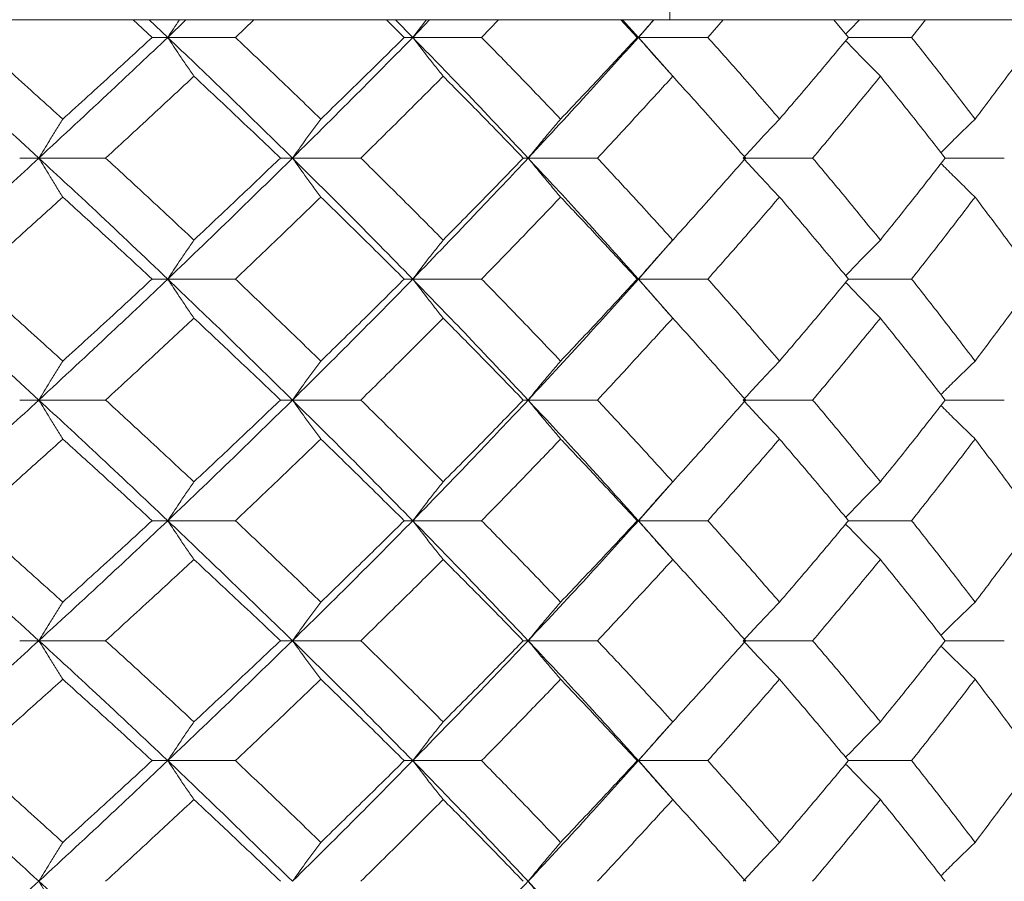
# Model space of a CAD drawing. Header units: inches. Extents: x -3.7 to 22.7, y -9.6 to 17.3.
# Tile 100 of 130: x 13.435 to 13.932, y -0.118 to 0.317. Entities that reach past the tile are written whole.
import ezdxf

# ---------------------------------------------------------------- set-up
doc = ezdxf.new("R2010")
doc.units = ezdxf.units.IN
doc.header["$MEASUREMENT"] = 0

msp = doc.modelspace()

# ---------------------------------------------------------------- linework, layer by layer
at = {"color": 7, "linetype": 'Continuous', "lineweight": 15}
for p, q in [((13.76344, 0.56728), (13.76344, 0.31742)), ((13.47415, 0.31728), (12.01694, 0.31728)), ((13.47765, 0.31742), (13.47415, 0.31728)), ((13.47415, 0.31728), (13.75966, 0.31728)), ((13.50185, 0.30846), (13.49223, 0.31728)), ((13.50975, 0.30846), (13.50036, 0.31728)), ((13.50975, 0.30846), (13.51898, 0.31728)), ((13.54391, 0.30846), (13.55321, 0.31728)), ((13.62922, 0.30846), (13.62025, 0.31728)), ((13.63351, 0.30846), (13.62476, 0.31728)), ((13.63351, 0.30846), (13.64206, 0.31728)), ((13.66831, 0.30846), (13.67692, 0.31728)), ((13.74692, 0.30846), (13.73868, 0.31728)), ((13.74754, 0.30846), (13.73953, 0.31728)), ((13.74754, 0.30846), (13.75533, 0.31728)), ((13.75966, 0.31728), (13.76344, 0.31742)), ((14.48827, 0.31728), (13.75966, 0.31728)), ((13.78259, 0.30846), (13.79042, 0.31728)), ((13.85364, 0.30846), (13.84623, 0.31728)), ((13.88552, 0.30846), (13.89247, 0.31728)), ((13.50975, 0.30846), (13.50185, 0.30846)), ((13.50975, 0.30846), (13.54391, 0.30846)), ((13.63351, 0.30846), (13.62922, 0.30846)), ((13.63351, 0.30846), (13.66831, 0.30846)), ((13.74754, 0.30846), (13.74692, 0.30846)), ((13.76475, 0.28898), (13.74754, 0.30846)), ((13.74754, 0.30846), (13.78259, 0.30846)), ((13.85364, 0.30846), (13.88552, 0.30846)), ((13.44464, 0.24751), (13.43497, 0.24751)), ((13.44464, 0.24751), (13.47834, 0.24751)), ((13.57276, 0.24751), (13.56666, 0.24751)), ((13.57276, 0.24751), (13.60729, 0.24751)), ((13.69182, 0.24751), (13.68936, 0.24751)), ((13.69182, 0.24751), (13.7268, 0.24751)), ((13.80051, 0.24751), (13.83555, 0.24751)), ((13.90251, 0.24751), (13.93236, 0.24751)), ((13.74754, 0.18638), (13.7647, 0.20596)), ((13.50975, 0.18638), (13.50185, 0.18638)), ((13.50975, 0.18638), (13.54391, 0.18638)), ((13.63351, 0.18638), (13.62922, 0.18638)), ((13.63351, 0.18638), (13.66831, 0.18638)), ((13.74754, 0.18638), (13.74692, 0.18638)), ((13.76475, 0.16681), (13.74754, 0.18638)), ((13.74754, 0.18638), (13.78259, 0.18638)), ((13.85364, 0.18638), (13.88552, 0.18638)), ((13.44464, 0.12526), (13.43497, 0.12526)), ((13.44464, 0.12526), (13.47834, 0.12526)), ((13.57276, 0.12526), (13.56666, 0.12526)), ((13.57276, 0.12526), (13.60729, 0.12526)), ((13.69182, 0.12526), (13.68936, 0.12526)), ((13.69182, 0.12526), (13.7268, 0.12526)), ((13.80051, 0.12526), (13.83555, 0.12526)), ((13.90251, 0.12526), (13.93236, 0.12526)), ((13.74754, 0.0643), (13.7647, 0.0838)), ((13.50975, 0.0643), (13.50185, 0.0643)), ((13.50975, 0.0643), (13.54391, 0.0643)), ((13.63351, 0.0643), (13.62922, 0.0643)), ((13.63351, 0.0643), (13.66831, 0.0643)), ((13.74754, 0.0643), (13.74692, 0.0643)), ((13.76475, 0.04487), (13.74754, 0.0643)), ((13.74754, 0.0643), (13.78259, 0.0643)), ((13.85364, 0.0643), (13.88552, 0.0643)), ((13.44464, 0.00368), (13.43497, 0.00368)), ((13.44464, 0.00368), (13.47834, 0.00368)), ((13.57276, 0.00368), (13.56666, 0.00368)), ((13.57276, 0.00368), (13.60729, 0.00368)), ((13.69182, 0.00368), (13.68936, 0.00368)), ((13.69182, 0.00368), (13.7268, 0.00368)), ((13.80051, 0.00368), (13.83555, 0.00368)), ((13.90251, 0.00368), (13.93236, 0.00368)), ((13.74754, -0.05694), (13.7647, -0.0375)), ((13.50975, -0.05694), (13.50185, -0.05694)), ((13.50975, -0.05694), (13.54391, -0.05694)), ((13.63351, -0.05694), (13.62922, -0.05694)), ((13.63351, -0.05694), (13.66831, -0.05694)), ((13.74754, -0.05694), (13.74692, -0.05694)), ((13.76475, -0.07642), (13.74754, -0.05694)), ((13.74754, -0.05694), (13.78259, -0.05694)), ((13.85364, -0.05694), (13.88552, -0.05694))]:
    msp.add_line(p, q, dxfattribs=at)
for points, knots in [([(13.51563, 0.31728), (13.5156, 0.31725), (13.51363, 0.31434), (13.51168, 0.31139), (13.50975, 0.30846)], [0, 0, 0, 0, 0.010766, 1, 1, 1, 1]), ([(13.64034, 0.31728), (13.64031, 0.31725), (13.63802, 0.31434), (13.63575, 0.31139), (13.63351, 0.30846)], [0, 0, 0, 0, 0.010766, 1, 1, 1, 1]), ([(13.75524, 0.31728), (13.75521, 0.31725), (13.75263, 0.31434), (13.75007, 0.31139), (13.74754, 0.30846)], [0, 0, 0, 0, 0.010766, 1, 1, 1, 1]), ([(13.85909, 0.31728), (13.85906, 0.31725), (13.85675, 0.3149), (13.85447, 0.31251), (13.85222, 0.31015)], [0, 0, 0, 0, 0.013314, 1, 1, 1, 1]), ([(13.44464, 0.24751), (13.43225, 0.2589), (13.41014, 0.27924), (13.38755, 0.29954), (13.37762, 0.30846)], [0, 0, 0, 0, 0.560458, 1, 1, 1, 1]), ([(13.45676, 0.26719), (13.44823, 0.27491), (13.43301, 0.28867), (13.41756, 0.30242), (13.41076, 0.30846)], [0, 0, 0, 0, 0.560339, 1, 1, 1, 1]), ([(13.44464, 0.24751), (13.45694, 0.2589), (13.47887, 0.27924), (13.50032, 0.29954), (13.50975, 0.30846)], [0, 0, 0, 0, 0.560458, 1, 1, 1, 1]), ([(13.45676, 0.26719), (13.46524, 0.27491), (13.48037, 0.28867), (13.49529, 0.30242), (13.50185, 0.30846)], [0, 0, 0, 0, 0.560339, 1, 1, 1, 1]), ([(13.52299, 0.28883), (13.52175, 0.29063), (13.51927, 0.29424), (13.51485, 0.30077), (13.51169, 0.30554), (13.50975, 0.30846)], [0, 0, 0, 0, 0.279168, 0.558336, 1, 1, 1, 1]), ([(13.57276, 0.24751), (13.56115, 0.2589), (13.54042, 0.27924), (13.51911, 0.29954), (13.50975, 0.30846)], [0, 0, 0, 0, 0.5604576, 1, 1, 1, 1]), ([(13.5871, 0.26719), (13.5791, 0.27491), (13.56484, 0.28867), (13.5503, 0.30242), (13.54391, 0.30846)], [0, 0, 0, 0, 0.560339, 1, 1, 1, 1]), ([(13.57276, 0.24751), (13.58427, 0.2589), (13.60478, 0.27924), (13.62474, 0.29954), (13.63351, 0.30846)], [0, 0, 0, 0, 0.560458, 1, 1, 1, 1]), ([(13.5871, 0.26719), (13.59503, 0.27491), (13.6092, 0.28867), (13.62311, 0.30242), (13.62922, 0.30846)], [0, 0, 0, 0, 0.560339, 1, 1, 1, 1]), ([(13.64889, 0.28883), (13.64745, 0.29063), (13.64457, 0.29424), (13.63943, 0.30077), (13.63576, 0.30554), (13.63351, 0.30846)], [0, 0, 0, 0, 0.279168, 0.558336, 1, 1, 1, 1]), ([(13.69182, 0.24751), (13.6811, 0.2589), (13.66198, 0.27924), (13.6422, 0.29954), (13.63351, 0.30846)], [0, 0, 0, 0, 0.560458, 1, 1, 1, 1]), ([(13.70822, 0.26719), (13.70085, 0.27491), (13.68769, 0.28867), (13.67423, 0.30242), (13.66831, 0.30846)], [0, 0, 0, 0, 0.560339, 1, 1, 1, 1]), ([(13.69182, 0.24751), (13.70241, 0.2589), (13.72129, 0.27924), (13.73953, 0.29954), (13.74754, 0.30846)], [0, 0, 0, 0, 0.560458, 1, 1, 1, 1]), ([(13.70822, 0.26719), (13.71553, 0.27491), (13.72857, 0.28867), (13.74131, 0.30242), (13.74692, 0.30846)], [0, 0, 0, 0, 0.560339, 1, 1, 1, 1]), ([(13.7649, 0.28883), (13.76327, 0.29063), (13.76002, 0.29424), (13.75422, 0.30077), (13.75008, 0.30554), (13.74754, 0.30846)], [0, 0, 0, 0, 0.279168, 0.558336, 1, 1, 1, 1]), ([(13.81879, 0.26719), (13.81212, 0.27491), (13.80022, 0.28867), (13.78798, 0.30242), (13.78259, 0.30846)], [0, 0, 0, 0, 0.560339, 1, 1, 1, 1]), ([(13.81879, 0.26719), (13.82539, 0.27491), (13.83716, 0.28867), (13.8486, 0.30242), (13.85364, 0.30846)], [0, 0, 0, 0, 0.560339, 1, 1, 1, 1]), ([(13.9176, 0.26719), (13.91171, 0.27491), (13.9012, 0.28867), (13.89031, 0.30242), (13.88552, 0.30846)], [0, 0, 0, 0, 0.560339, 1, 1, 1, 1]), ([(13.9176, 0.26719), (13.92342, 0.27491), (13.9338, 0.28867), (13.94381, 0.30242), (13.94821, 0.30846)], [0, 0, 0, 0, 0.560339, 1, 1, 1, 1]), ([(13.86974, 0.28883), (13.86794, 0.29063), (13.86435, 0.29424), (13.8585, 0.30021), (13.85448, 0.30441), (13.85222, 0.30677)], [0, 0, 0, 0, 0.305261, 0.610522, 1, 1, 1, 1]), ([(13.47834, 0.24751), (13.48674, 0.25523), (13.50173, 0.26901), (13.5165, 0.28278), (13.52299, 0.28883)], [0, 0, 0, 0, 0.560274, 1, 1, 1, 1]), ([(13.56666, 0.24751), (13.55858, 0.25523), (13.54415, 0.26901), (13.52945, 0.28278), (13.52299, 0.28883)], [0, 0, 0, 0, 0.560274, 1, 1, 1, 1]), ([(13.60729, 0.24751), (13.61513, 0.25523), (13.62913, 0.26901), (13.64286, 0.28278), (13.64889, 0.28883)], [0, 0, 0, 0, 0.5602736, 1, 1, 1, 1]), ([(13.68936, 0.24751), (13.68189, 0.25523), (13.66854, 0.26901), (13.6549, 0.28278), (13.64889, 0.28883)], [0, 0, 0, 0, 0.560274, 1, 1, 1, 1]), ([(13.7268, 0.24751), (13.73399, 0.25523), (13.74684, 0.26901), (13.75939, 0.28278), (13.7649, 0.28883)], [0, 0, 0, 0, 0.560274, 1, 1, 1, 1]), ([(13.80172, 0.24751), (13.79494, 0.25523), (13.78282, 0.26901), (13.77037, 0.28278), (13.7649, 0.28883)], [0, 0, 0, 0, 0.560274, 1, 1, 1, 1]), ([(13.83555, 0.24751), (13.84203, 0.25523), (13.85359, 0.26901), (13.8648, 0.28278), (13.86974, 0.28883)], [0, 0, 0, 0, 0.560274, 1, 1, 1, 1]), ([(13.90251, 0.24751), (13.89649, 0.25523), (13.88574, 0.26901), (13.87463, 0.28278), (13.86974, 0.28883)], [0, 0, 0, 0, 0.5602736, 1, 1, 1, 1]), ([(13.45676, 0.26719), (13.45562, 0.26539), (13.45335, 0.26178), (13.44931, 0.25523), (13.44642, 0.25044), (13.44464, 0.24751)], [0, 0, 0, 0, 0.27887, 0.557739, 1, 1, 1, 1]), ([(13.5871, 0.26719), (13.58575, 0.26539), (13.58307, 0.26178), (13.57828, 0.25523), (13.57486, 0.25044), (13.57276, 0.24751)], [0, 0, 0, 0, 0.27887, 0.557739, 1, 1, 1, 1]), ([(13.70822, 0.26719), (13.70668, 0.26539), (13.70361, 0.26178), (13.69813, 0.25523), (13.69422, 0.25044), (13.69182, 0.24751)], [0, 0, 0, 0, 0.27887, 0.557739, 1, 1, 1, 1]), ([(13.81879, 0.26719), (13.81708, 0.26539), (13.81365, 0.26178), (13.80755, 0.25523), (13.80319, 0.25044), (13.80051, 0.24751)], [0, 0, 0, 0, 0.27887, 0.557739, 1, 1, 1, 1]), ([(13.9176, 0.26719), (13.91573, 0.26539), (13.91199, 0.26177), (13.90624, 0.25613), (13.90238, 0.25226), (13.90037, 0.25023)], [0, 0, 0, 0, 0.3232513, 0.6465027, 1, 1, 1, 1]), ([(13.37762, 0.18638), (13.39026, 0.1978), (13.41281, 0.21818), (13.43492, 0.23855), (13.44464, 0.24751)], [0, 0, 0, 0, 0.560155, 1, 1, 1, 1]), ([(13.45676, 0.2278), (13.45562, 0.22961), (13.45335, 0.23322), (13.44931, 0.23977), (13.44642, 0.24457), (13.44464, 0.24751)], [0, 0, 0, 0, 0.278775, 0.557551, 1, 1, 1, 1]), ([(13.50975, 0.18638), (13.49773, 0.1978), (13.47627, 0.21818), (13.45431, 0.23855), (13.44464, 0.24751)], [0, 0, 0, 0, 0.560155, 1, 1, 1, 1]), ([(13.52299, 0.2061), (13.51472, 0.21384), (13.49995, 0.22764), (13.48494, 0.24144), (13.47834, 0.24751)], [0, 0, 0, 0, 0.560136, 1, 1, 1, 1]), ([(13.50975, 0.18638), (13.52166, 0.1978), (13.54292, 0.21818), (13.56365, 0.23855), (13.57276, 0.24751)], [0, 0, 0, 0, 0.560155, 1, 1, 1, 1]), ([(13.52299, 0.2061), (13.53121, 0.21384), (13.54589, 0.22764), (13.56032, 0.24144), (13.56666, 0.24751)], [0, 0, 0, 0, 0.560136, 1, 1, 1, 1]), ([(13.5871, 0.2278), (13.58575, 0.22961), (13.58307, 0.23322), (13.57828, 0.23977), (13.57486, 0.24457), (13.57276, 0.24751)], [0, 0, 0, 0, 0.278775, 0.557551, 1, 1, 1, 1]), ([(13.63351, 0.18638), (13.62233, 0.1978), (13.60237, 0.21818), (13.58181, 0.23855), (13.57276, 0.24751)], [0, 0, 0, 0, 0.560155, 1, 1, 1, 1]), ([(13.64889, 0.2061), (13.6412, 0.21384), (13.62747, 0.22764), (13.61345, 0.24144), (13.60729, 0.24751)], [0, 0, 0, 0, 0.560136, 1, 1, 1, 1]), ([(13.63351, 0.18638), (13.64457, 0.1978), (13.6643, 0.21818), (13.68342, 0.23855), (13.69182, 0.24751)], [0, 0, 0, 0, 0.5601553, 1, 1, 1, 1]), ([(13.64889, 0.2061), (13.65653, 0.21384), (13.67015, 0.22764), (13.6835, 0.24144), (13.68936, 0.24751)], [0, 0, 0, 0, 0.5601361, 1, 1, 1, 1]), ([(13.70822, 0.2278), (13.70668, 0.22961), (13.70361, 0.23322), (13.69814, 0.23977), (13.69422, 0.24457), (13.69182, 0.24751)], [0, 0, 0, 0, 0.278775, 0.557551, 1, 1, 1, 1]), ([(13.74754, 0.18638), (13.73732, 0.1978), (13.71907, 0.21818), (13.70015, 0.23855), (13.69182, 0.24751)], [0, 0, 0, 0, 0.560155, 1, 1, 1, 1]), ([(13.7649, 0.2061), (13.75787, 0.21384), (13.74532, 0.22764), (13.73246, 0.24144), (13.7268, 0.24751)], [0, 0, 0, 0, 0.5601361, 1, 1, 1, 1]), ([(13.7649, 0.2061), (13.77186, 0.21384), (13.78429, 0.22764), (13.7964, 0.24144), (13.80172, 0.24751)], [0, 0, 0, 0, 0.5601361, 1, 1, 1, 1]), ([(13.81879, 0.2278), (13.81708, 0.22961), (13.81365, 0.23322), (13.80755, 0.23977), (13.80319, 0.24457), (13.80051, 0.24751)], [0, 0, 0, 0, 0.278775, 0.557551, 1, 1, 1, 1]), ([(13.86974, 0.2061), (13.86345, 0.21384), (13.85222, 0.22764), (13.84064, 0.24144), (13.83555, 0.24751)], [0, 0, 0, 0, 0.560136, 1, 1, 1, 1]), ([(13.86974, 0.2061), (13.87595, 0.21384), (13.88705, 0.22764), (13.89779, 0.24144), (13.90251, 0.24751)], [0, 0, 0, 0, 0.5601361, 1, 1, 1, 1]), ([(13.9176, 0.2278), (13.91574, 0.22961), (13.912, 0.23322), (13.90625, 0.23887), (13.90239, 0.24275), (13.90037, 0.24477)], [0, 0, 0, 0, 0.323206, 0.646412, 1, 1, 1, 1]), ([(13.41076, 0.18638), (13.41941, 0.19412), (13.43484, 0.20792), (13.45006, 0.22173), (13.45676, 0.2278)], [0, 0, 0, 0, 0.560071, 1, 1, 1, 1]), ([(13.50185, 0.18638), (13.4935, 0.19412), (13.47858, 0.20792), (13.46342, 0.22173), (13.45676, 0.2278)], [0, 0, 0, 0, 0.5600706, 1, 1, 1, 1]), ([(13.54391, 0.18638), (13.55204, 0.19412), (13.56656, 0.20792), (13.58082, 0.22173), (13.5871, 0.2278)], [0, 0, 0, 0, 0.560071, 1, 1, 1, 1]), ([(13.62922, 0.18638), (13.62143, 0.19412), (13.60752, 0.20792), (13.59334, 0.22173), (13.5871, 0.2278)], [0, 0, 0, 0, 0.560071, 1, 1, 1, 1]), ([(13.66831, 0.18638), (13.67584, 0.19412), (13.68928, 0.20792), (13.70243, 0.22173), (13.70822, 0.2278)], [0, 0, 0, 0, 0.5600706, 1, 1, 1, 1]), ([(13.74692, 0.18638), (13.73977, 0.19412), (13.72702, 0.20792), (13.71396, 0.22173), (13.70822, 0.2278)], [0, 0, 0, 0, 0.560071, 1, 1, 1, 1]), ([(13.78259, 0.18638), (13.78944, 0.19412), (13.80166, 0.20792), (13.81356, 0.22173), (13.81879, 0.2278)], [0, 0, 0, 0, 0.560071, 1, 1, 1, 1]), ([(13.85364, 0.18638), (13.84722, 0.19412), (13.83577, 0.20792), (13.82398, 0.22173), (13.81879, 0.2278)], [0, 0, 0, 0, 0.560071, 1, 1, 1, 1]), ([(13.88552, 0.18638), (13.89161, 0.19412), (13.90248, 0.20792), (13.91298, 0.22173), (13.9176, 0.2278)], [0, 0, 0, 0, 0.5600706, 1, 1, 1, 1]), ([(13.94821, 0.18638), (13.9426, 0.19412), (13.93258, 0.20792), (13.92218, 0.22173), (13.9176, 0.2278)], [0, 0, 0, 0, 0.560071, 1, 1, 1, 1]), ([(13.52299, 0.2061), (13.52175, 0.2043), (13.51927, 0.20068), (13.51485, 0.19412), (13.51169, 0.18933), (13.50975, 0.18638)], [0, 0, 0, 0, 0.278676, 0.557352, 1, 1, 1, 1]), ([(13.64889, 0.2061), (13.64745, 0.2043), (13.64457, 0.20068), (13.63944, 0.19412), (13.63576, 0.18933), (13.63351, 0.18638)], [0, 0, 0, 0, 0.278676, 0.557352, 1, 1, 1, 1]), ([(13.7649, 0.2061), (13.76327, 0.2043), (13.76002, 0.20068), (13.75423, 0.19412), (13.75008, 0.18933), (13.74754, 0.18638)], [0, 0, 0, 0, 0.278676, 0.557352, 1, 1, 1, 1]), ([(13.86974, 0.2061), (13.86795, 0.2043), (13.86436, 0.20068), (13.85851, 0.19469), (13.85448, 0.19046), (13.85222, 0.18808)], [0, 0, 0, 0, 0.3046918, 0.6093836, 1, 1, 1, 1]), ([(13.44464, 0.12526), (13.43226, 0.13666), (13.41013, 0.15703), (13.38756, 0.17741), (13.37762, 0.18638)], [0, 0, 0, 0, 0.559853, 1, 1, 1, 1]), ([(13.45676, 0.14496), (13.44823, 0.15269), (13.433, 0.1665), (13.41756, 0.18031), (13.41076, 0.18638)], [0, 0, 0, 0, 0.559933, 1, 1, 1, 1]), ([(13.44464, 0.12526), (13.45693, 0.13666), (13.47888, 0.15703), (13.50032, 0.17741), (13.50975, 0.18638)], [0, 0, 0, 0, 0.559853, 1, 1, 1, 1]), ([(13.45676, 0.14496), (13.46524, 0.15269), (13.48038, 0.1665), (13.49529, 0.18031), (13.50185, 0.18638)], [0, 0, 0, 0, 0.559933, 1, 1, 1, 1]), ([(13.52299, 0.16666), (13.52175, 0.16847), (13.51927, 0.17208), (13.51485, 0.17864), (13.51169, 0.18344), (13.50975, 0.18638)], [0, 0, 0, 0, 0.278676, 0.557352, 1, 1, 1, 1]), ([(13.57276, 0.12526), (13.56115, 0.13666), (13.5404, 0.15703), (13.51912, 0.17741), (13.50975, 0.18638)], [0, 0, 0, 0, 0.559853, 1, 1, 1, 1]), ([(13.5871, 0.14496), (13.5791, 0.15269), (13.56483, 0.1665), (13.5503, 0.18031), (13.54391, 0.18638)], [0, 0, 0, 0, 0.559933, 1, 1, 1, 1]), ([(13.57276, 0.12526), (13.58426, 0.13666), (13.6048, 0.15703), (13.62473, 0.17741), (13.63351, 0.18638)], [0, 0, 0, 0, 0.5598527, 1, 1, 1, 1]), ([(13.5871, 0.14496), (13.59503, 0.15269), (13.60921, 0.1665), (13.62311, 0.18031), (13.62922, 0.18638)], [0, 0, 0, 0, 0.559933, 1, 1, 1, 1]), ([(13.64889, 0.16666), (13.64745, 0.16847), (13.64457, 0.17208), (13.63944, 0.17864), (13.63576, 0.18344), (13.63351, 0.18638)], [0, 0, 0, 0, 0.278676, 0.557352, 1, 1, 1, 1]), ([(13.69182, 0.12526), (13.68111, 0.13666), (13.66197, 0.15703), (13.64221, 0.17741), (13.63351, 0.18638)], [0, 0, 0, 0, 0.559853, 1, 1, 1, 1]), ([(13.70822, 0.14496), (13.70085, 0.15269), (13.68768, 0.1665), (13.67423, 0.18031), (13.66831, 0.18638)], [0, 0, 0, 0, 0.559933, 1, 1, 1, 1]), ([(13.69182, 0.12526), (13.7024, 0.13666), (13.7213, 0.15703), (13.73952, 0.17741), (13.74754, 0.18638)], [0, 0, 0, 0, 0.5598527, 1, 1, 1, 1]), ([(13.70822, 0.14496), (13.71552, 0.15269), (13.72857, 0.1665), (13.74131, 0.18031), (13.74692, 0.18638)], [0, 0, 0, 0, 0.559933, 1, 1, 1, 1]), ([(13.7649, 0.16666), (13.76327, 0.16847), (13.76002, 0.17208), (13.75423, 0.17864), (13.75008, 0.18344), (13.74754, 0.18638)], [0, 0, 0, 0, 0.278676, 0.557352, 1, 1, 1, 1]), ([(13.81879, 0.14496), (13.81212, 0.15269), (13.80022, 0.1665), (13.78798, 0.18031), (13.78259, 0.18638)], [0, 0, 0, 0, 0.559933, 1, 1, 1, 1]), ([(13.81879, 0.14496), (13.82539, 0.15269), (13.83717, 0.1665), (13.8486, 0.18031), (13.85364, 0.18638)], [0, 0, 0, 0, 0.559933, 1, 1, 1, 1]), ([(13.86974, 0.16666), (13.86795, 0.16847), (13.86436, 0.17208), (13.85851, 0.17808), (13.85448, 0.18231), (13.85222, 0.18468)], [0, 0, 0, 0, 0.304724, 0.609448, 1, 1, 1, 1]), ([(13.9176, 0.14496), (13.91171, 0.15269), (13.90119, 0.1665), (13.89031, 0.18031), (13.88552, 0.18638)], [0, 0, 0, 0, 0.559933, 1, 1, 1, 1]), ([(13.9176, 0.14496), (13.92342, 0.15269), (13.9338, 0.1665), (13.94381, 0.18031), (13.94821, 0.18638)], [0, 0, 0, 0, 0.559933, 1, 1, 1, 1]), ([(13.47834, 0.12526), (13.48674, 0.13298), (13.50174, 0.14678), (13.5165, 0.16058), (13.52299, 0.16666)], [0, 0, 0, 0, 0.559868, 1, 1, 1, 1]), ([(13.56666, 0.12526), (13.55858, 0.13298), (13.54414, 0.14678), (13.52946, 0.16058), (13.52299, 0.16666)], [0, 0, 0, 0, 0.559868, 1, 1, 1, 1]), ([(13.60729, 0.12526), (13.61513, 0.13298), (13.62913, 0.14678), (13.64286, 0.16058), (13.64889, 0.16666)], [0, 0, 0, 0, 0.5598675, 1, 1, 1, 1]), ([(13.68936, 0.12526), (13.68189, 0.13298), (13.66854, 0.14678), (13.6549, 0.16058), (13.64889, 0.16666)], [0, 0, 0, 0, 0.559868, 1, 1, 1, 1]), ([(13.7268, 0.12526), (13.73399, 0.13298), (13.74685, 0.14678), (13.75938, 0.16058), (13.7649, 0.16666)], [0, 0, 0, 0, 0.5598675, 1, 1, 1, 1]), ([(13.80172, 0.12526), (13.79494, 0.13298), (13.78282, 0.14678), (13.77038, 0.16058), (13.7649, 0.16666)], [0, 0, 0, 0, 0.559868, 1, 1, 1, 1]), ([(13.83555, 0.12526), (13.84203, 0.13298), (13.85359, 0.14678), (13.8648, 0.16058), (13.86974, 0.16666)], [0, 0, 0, 0, 0.559868, 1, 1, 1, 1]), ([(13.90251, 0.12526), (13.89649, 0.13298), (13.88574, 0.14678), (13.87463, 0.16058), (13.86974, 0.16666)], [0, 0, 0, 0, 0.559868, 1, 1, 1, 1]), ([(13.45676, 0.14496), (13.45562, 0.14316), (13.45335, 0.13954), (13.44931, 0.13299), (13.44642, 0.1282), (13.44464, 0.12526)], [0, 0, 0, 0, 0.278775, 0.557551, 1, 1, 1, 1]), ([(13.5871, 0.14496), (13.58575, 0.14316), (13.58307, 0.13954), (13.57828, 0.13299), (13.57486, 0.1282), (13.57276, 0.12526)], [0, 0, 0, 0, 0.278775, 0.557551, 1, 1, 1, 1]), ([(13.70822, 0.14496), (13.70668, 0.14316), (13.70361, 0.13954), (13.69814, 0.13299), (13.69422, 0.1282), (13.69182, 0.12526)], [0, 0, 0, 0, 0.278775, 0.557551, 1, 1, 1, 1]), ([(13.81879, 0.14496), (13.81708, 0.14316), (13.81365, 0.13954), (13.80755, 0.13299), (13.80319, 0.1282), (13.80051, 0.12526)], [0, 0, 0, 0, 0.278775, 0.557551, 1, 1, 1, 1]), ([(13.9176, 0.14496), (13.91574, 0.14316), (13.912, 0.13954), (13.90624, 0.13389), (13.90239, 0.13001), (13.90037, 0.12799)], [0, 0, 0, 0, 0.323147, 0.646295, 1, 1, 1, 1]), ([(13.37762, 0.0643), (13.39025, 0.07566), (13.41283, 0.09596), (13.43491, 0.1163), (13.44464, 0.12526)], [0, 0, 0, 0, 0.55955, 1, 1, 1, 1]), ([(13.45676, 0.10557), (13.45562, 0.10738), (13.45335, 0.11099), (13.44931, 0.11753), (13.44642, 0.12232), (13.44464, 0.12526)], [0, 0, 0, 0, 0.27887, 0.557739, 1, 1, 1, 1]), ([(13.50975, 0.0643), (13.49774, 0.07566), (13.47626, 0.09596), (13.45431, 0.1163), (13.44464, 0.12526)], [0, 0, 0, 0, 0.55955, 1, 1, 1, 1]), ([(13.52299, 0.08394), (13.51472, 0.09164), (13.49995, 0.10541), (13.48495, 0.11919), (13.47834, 0.12526)], [0, 0, 0, 0, 0.55973, 1, 1, 1, 1]), ([(13.50975, 0.0643), (13.52166, 0.07566), (13.54294, 0.09596), (13.56364, 0.1163), (13.57276, 0.12526)], [0, 0, 0, 0, 0.55955, 1, 1, 1, 1]), ([(13.52299, 0.08394), (13.53121, 0.09164), (13.54589, 0.10541), (13.56031, 0.11919), (13.56666, 0.12526)], [0, 0, 0, 0, 0.55973, 1, 1, 1, 1]), ([(13.5871, 0.10557), (13.58575, 0.10738), (13.58307, 0.11099), (13.57828, 0.11753), (13.57486, 0.12232), (13.57276, 0.12526)], [0, 0, 0, 0, 0.27887, 0.557739, 1, 1, 1, 1]), ([(13.63351, 0.0643), (13.62233, 0.07566), (13.60235, 0.09596), (13.58181, 0.1163), (13.57276, 0.12526)], [0, 0, 0, 0, 0.55955, 1, 1, 1, 1]), ([(13.64889, 0.08394), (13.6412, 0.09164), (13.62746, 0.10541), (13.61346, 0.11919), (13.60729, 0.12526)], [0, 0, 0, 0, 0.55973, 1, 1, 1, 1]), ([(13.63351, 0.0643), (13.64456, 0.07566), (13.66431, 0.09596), (13.68341, 0.1163), (13.69182, 0.12526)], [0, 0, 0, 0, 0.5595503, 1, 1, 1, 1]), ([(13.64889, 0.08394), (13.65653, 0.09164), (13.67016, 0.10541), (13.68349, 0.11919), (13.68936, 0.12526)], [0, 0, 0, 0, 0.55973, 1, 1, 1, 1]), ([(13.70822, 0.10557), (13.70668, 0.10738), (13.70361, 0.11099), (13.69813, 0.11753), (13.69422, 0.12232), (13.69182, 0.12526)], [0, 0, 0, 0, 0.27887, 0.557739, 1, 1, 1, 1]), ([(13.74754, 0.0643), (13.73732, 0.07566), (13.71906, 0.09596), (13.70015, 0.1163), (13.69182, 0.12526)], [0, 0, 0, 0, 0.5595503, 1, 1, 1, 1]), ([(13.7649, 0.08394), (13.75787, 0.09164), (13.74532, 0.10541), (13.73246, 0.11919), (13.7268, 0.12526)], [0, 0, 0, 0, 0.55973, 1, 1, 1, 1]), ([(13.7649, 0.08394), (13.77186, 0.09164), (13.7843, 0.10541), (13.7964, 0.11919), (13.80172, 0.12526)], [0, 0, 0, 0, 0.55973, 1, 1, 1, 1]), ([(13.81879, 0.10557), (13.81708, 0.10738), (13.81365, 0.11099), (13.80755, 0.11753), (13.80319, 0.12232), (13.80051, 0.12526)], [0, 0, 0, 0, 0.27887, 0.557739, 1, 1, 1, 1]), ([(13.86974, 0.08394), (13.86345, 0.09164), (13.85222, 0.10541), (13.84065, 0.11919), (13.83555, 0.12526)], [0, 0, 0, 0, 0.55973, 1, 1, 1, 1]), ([(13.86974, 0.08394), (13.87595, 0.09164), (13.88705, 0.10541), (13.89778, 0.11919), (13.90251, 0.12526)], [0, 0, 0, 0, 0.55973, 1, 1, 1, 1]), ([(13.9176, 0.10557), (13.91573, 0.10738), (13.91199, 0.11099), (13.90624, 0.11663), (13.90239, 0.1205), (13.90037, 0.12253)], [0, 0, 0, 0, 0.3233149, 0.6466297, 1, 1, 1, 1]), ([(13.41076, 0.0643), (13.41941, 0.072), (13.43485, 0.08574), (13.45006, 0.09951), (13.45676, 0.10557)], [0, 0, 0, 0, 0.559665, 1, 1, 1, 1]), ([(13.50185, 0.0643), (13.4935, 0.072), (13.47857, 0.08574), (13.46342, 0.09951), (13.45676, 0.10557)], [0, 0, 0, 0, 0.559665, 1, 1, 1, 1]), ([(13.54391, 0.0643), (13.55204, 0.072), (13.56656, 0.08574), (13.58082, 0.09951), (13.5871, 0.10557)], [0, 0, 0, 0, 0.559665, 1, 1, 1, 1]), ([(13.62922, 0.0643), (13.62144, 0.072), (13.60752, 0.08574), (13.59334, 0.09951), (13.5871, 0.10557)], [0, 0, 0, 0, 0.559665, 1, 1, 1, 1]), ([(13.66831, 0.0643), (13.67584, 0.072), (13.68929, 0.08574), (13.70243, 0.09951), (13.70822, 0.10557)], [0, 0, 0, 0, 0.5596645, 1, 1, 1, 1]), ([(13.74692, 0.0643), (13.73978, 0.072), (13.72702, 0.08574), (13.71397, 0.09951), (13.70822, 0.10557)], [0, 0, 0, 0, 0.559665, 1, 1, 1, 1]), ([(13.78259, 0.0643), (13.78944, 0.072), (13.80167, 0.08574), (13.81356, 0.09951), (13.81879, 0.10557)], [0, 0, 0, 0, 0.559665, 1, 1, 1, 1]), ([(13.85364, 0.0643), (13.84722, 0.072), (13.83577, 0.08574), (13.82398, 0.09951), (13.81879, 0.10557)], [0, 0, 0, 0, 0.559665, 1, 1, 1, 1]), ([(13.88552, 0.0643), (13.89161, 0.072), (13.90248, 0.08574), (13.91298, 0.09951), (13.9176, 0.10557)], [0, 0, 0, 0, 0.559665, 1, 1, 1, 1]), ([(13.94821, 0.0643), (13.9426, 0.072), (13.93257, 0.08574), (13.92218, 0.09951), (13.9176, 0.10557)], [0, 0, 0, 0, 0.559665, 1, 1, 1, 1]), ([(13.52299, 0.08394), (13.52175, 0.08213), (13.51927, 0.07852), (13.51485, 0.072), (13.51169, 0.06723), (13.50975, 0.0643)], [0, 0, 0, 0, 0.2791678, 0.5583356, 1, 1, 1, 1]), ([(13.64889, 0.08394), (13.64745, 0.08213), (13.64457, 0.07852), (13.63943, 0.072), (13.63576, 0.06723), (13.63351, 0.0643)], [0, 0, 0, 0, 0.279168, 0.558336, 1, 1, 1, 1]), ([(13.7649, 0.08394), (13.76327, 0.08213), (13.76002, 0.07852), (13.75422, 0.072), (13.75008, 0.06723), (13.74754, 0.0643)], [0, 0, 0, 0, 0.279168, 0.558336, 1, 1, 1, 1]), ([(13.86974, 0.08394), (13.86794, 0.08213), (13.86435, 0.07852), (13.8585, 0.07256), (13.85448, 0.06835), (13.85222, 0.06599)], [0, 0, 0, 0, 0.305232, 0.610464, 1, 1, 1, 1]), ([(13.44464, 0.00368), (13.43226, 0.01497), (13.41012, 0.03514), (13.38756, 0.05538), (13.37762, 0.0643)], [0, 0, 0, 0, 0.559248, 1, 1, 1, 1]), ([(13.45676, 0.02319), (13.44823, 0.03085), (13.433, 0.04454), (13.41756, 0.05826), (13.41076, 0.0643)], [0, 0, 0, 0, 0.559527, 1, 1, 1, 1]), ([(13.44464, 0.00368), (13.45693, 0.01497), (13.47889, 0.03514), (13.50031, 0.05538), (13.50975, 0.0643)], [0, 0, 0, 0, 0.559248, 1, 1, 1, 1]), ([(13.45676, 0.02319), (13.46523, 0.03085), (13.48039, 0.04454), (13.49529, 0.05826), (13.50185, 0.0643)], [0, 0, 0, 0, 0.559527, 1, 1, 1, 1]), ([(13.52299, 0.04471), (13.52175, 0.04651), (13.51926, 0.05011), (13.51484, 0.05662), (13.51168, 0.06139), (13.50975, 0.0643)], [0, 0, 0, 0, 0.279356, 0.558712, 1, 1, 1, 1]), ([(13.57276, 0.00368), (13.56115, 0.01497), (13.54039, 0.03514), (13.51912, 0.05538), (13.50975, 0.0643)], [0, 0, 0, 0, 0.559248, 1, 1, 1, 1]), ([(13.5871, 0.02319), (13.57911, 0.03085), (13.56483, 0.04454), (13.55031, 0.05826), (13.54391, 0.0643)], [0, 0, 0, 0, 0.559527, 1, 1, 1, 1]), ([(13.57276, 0.00368), (13.58426, 0.01497), (13.60481, 0.03514), (13.62473, 0.05538), (13.63351, 0.0643)], [0, 0, 0, 0, 0.559248, 1, 1, 1, 1]), ([(13.5871, 0.02319), (13.59503, 0.03085), (13.60921, 0.04454), (13.62311, 0.05826), (13.62922, 0.0643)], [0, 0, 0, 0, 0.559527, 1, 1, 1, 1]), ([(13.64889, 0.04471), (13.64745, 0.04651), (13.64456, 0.05011), (13.63942, 0.05662), (13.63576, 0.06139), (13.63351, 0.0643)], [0, 0, 0, 0, 0.279356, 0.558712, 1, 1, 1, 1]), ([(13.69182, 0.00368), (13.68111, 0.01497), (13.66196, 0.03514), (13.64221, 0.05538), (13.63351, 0.0643)], [0, 0, 0, 0, 0.559248, 1, 1, 1, 1]), ([(13.70822, 0.02319), (13.70085, 0.03085), (13.68768, 0.04454), (13.67423, 0.05826), (13.66831, 0.0643)], [0, 0, 0, 0, 0.559527, 1, 1, 1, 1]), ([(13.69182, 0.00368), (13.7024, 0.01497), (13.72131, 0.03514), (13.73952, 0.05538), (13.74754, 0.0643)], [0, 0, 0, 0, 0.559248, 1, 1, 1, 1]), ([(13.70822, 0.02319), (13.71552, 0.03085), (13.72858, 0.04454), (13.74131, 0.05826), (13.74692, 0.0643)], [0, 0, 0, 0, 0.559527, 1, 1, 1, 1]), ([(13.7649, 0.04471), (13.76327, 0.04651), (13.76001, 0.05011), (13.75421, 0.05662), (13.75008, 0.06139), (13.74754, 0.0643)], [0, 0, 0, 0, 0.279356, 0.558712, 1, 1, 1, 1]), ([(13.81879, 0.02319), (13.81212, 0.03085), (13.80021, 0.04454), (13.78798, 0.05826), (13.78259, 0.0643)], [0, 0, 0, 0, 0.559527, 1, 1, 1, 1]), ([(13.81879, 0.02319), (13.82539, 0.03085), (13.83717, 0.04454), (13.8486, 0.05826), (13.85364, 0.0643)], [0, 0, 0, 0, 0.559527, 1, 1, 1, 1]), ([(13.86974, 0.04471), (13.86794, 0.04651), (13.86435, 0.05011), (13.8585, 0.05606), (13.85447, 0.06026), (13.85222, 0.06261)], [0, 0, 0, 0, 0.3054659, 0.6109318, 1, 1, 1, 1]), ([(13.9176, 0.02319), (13.91171, 0.03085), (13.90119, 0.04454), (13.89031, 0.05826), (13.88552, 0.0643)], [0, 0, 0, 0, 0.559527, 1, 1, 1, 1]), ([(13.9176, 0.02319), (13.92342, 0.03085), (13.93381, 0.04454), (13.94381, 0.05826), (13.94821, 0.0643)], [0, 0, 0, 0, 0.559527, 1, 1, 1, 1]), ([(13.47834, 0.00368), (13.48674, 0.01132), (13.50175, 0.02498), (13.51649, 0.03867), (13.52299, 0.04471)], [0, 0, 0, 0, 0.559462, 1, 1, 1, 1]), ([(13.56666, 0.00368), (13.55858, 0.01132), (13.54413, 0.02498), (13.52946, 0.03867), (13.52299, 0.04471)], [0, 0, 0, 0, 0.559462, 1, 1, 1, 1]), ([(13.60729, 0.00368), (13.61513, 0.01132), (13.62914, 0.02498), (13.64285, 0.03867), (13.64889, 0.04471)], [0, 0, 0, 0, 0.559462, 1, 1, 1, 1]), ([(13.68936, 0.00368), (13.68189, 0.01132), (13.66853, 0.02498), (13.6549, 0.03867), (13.64889, 0.04471)], [0, 0, 0, 0, 0.559462, 1, 1, 1, 1]), ([(13.7268, 0.00368), (13.73399, 0.01132), (13.74685, 0.02498), (13.75938, 0.03867), (13.7649, 0.04471)], [0, 0, 0, 0, 0.559462, 1, 1, 1, 1]), ([(13.80172, 0.00368), (13.79494, 0.01132), (13.78281, 0.02498), (13.77038, 0.03867), (13.7649, 0.04471)], [0, 0, 0, 0, 0.559462, 1, 1, 1, 1]), ([(13.83555, 0.00368), (13.84202, 0.01132), (13.8536, 0.02498), (13.8648, 0.03867), (13.86974, 0.04471)], [0, 0, 0, 0, 0.559462, 1, 1, 1, 1]), ([(13.90251, 0.00368), (13.89649, 0.01132), (13.88573, 0.02498), (13.87463, 0.03867), (13.86974, 0.04471)], [0, 0, 0, 0, 0.559462, 1, 1, 1, 1]), ([(13.45676, 0.02319), (13.45562, 0.02139), (13.45334, 0.0178), (13.4493, 0.01131), (13.44641, 0.00658), (13.44464, 0.00368)], [0, 0, 0, 0, 0.2798524, 0.5597049, 1, 1, 1, 1]), ([(13.5871, 0.02319), (13.58575, 0.02139), (13.58306, 0.0178), (13.57827, 0.01131), (13.57485, 0.00658), (13.57276, 0.00368)], [0, 0, 0, 0, 0.279852, 0.559705, 1, 1, 1, 1]), ([(13.70822, 0.02319), (13.70668, 0.02139), (13.70359, 0.0178), (13.69812, 0.01131), (13.69421, 0.00658), (13.69182, 0.00368)], [0, 0, 0, 0, 0.279852, 0.559705, 1, 1, 1, 1]), ([(13.81879, 0.02319), (13.81707, 0.02139), (13.81364, 0.0178), (13.80753, 0.01131), (13.80318, 0.00658), (13.80051, 0.00368)], [0, 0, 0, 0, 0.279852, 0.559705, 1, 1, 1, 1]), ([(13.9176, 0.02319), (13.91573, 0.02139), (13.91198, 0.0178), (13.90623, 0.01221), (13.90237, 0.00837), (13.90037, 0.00638)], [0, 0, 0, 0, 0.3243974, 0.6487949, 1, 1, 1, 1]), ([(13.37762, -0.05694), (13.39026, -0.04559), (13.4128, -0.02535), (13.43492, -0.00518), (13.44464, 0.00368)], [0, 0, 0, 0, 0.560759, 1, 1, 1, 1]), ([(13.45676, -0.01582), (13.45562, -0.01403), (13.45334, -0.01043), (13.4493, -0.00395), (13.44641, 0.00079), (13.44464, 0.00368)], [0, 0, 0, 0, 0.279852, 0.559705, 1, 1, 1, 1]), ([(13.50975, -0.05694), (13.49773, -0.04559), (13.47629, -0.02535), (13.4543, -0.00518), (13.44464, 0.00368)], [0, 0, 0, 0, 0.560759, 1, 1, 1, 1]), ([(13.52299, -0.03734), (13.51472, -0.02967), (13.49996, -0.01598), (13.48494, -0.00232), (13.47834, 0.00368)], [0, 0, 0, 0, 0.560541, 1, 1, 1, 1]), ([(13.50975, -0.05694), (13.52167, -0.04559), (13.54291, -0.02535), (13.56365, -0.00518), (13.57276, 0.00368)], [0, 0, 0, 0, 0.560759, 1, 1, 1, 1]), ([(13.52299, -0.03734), (13.53121, -0.02967), (13.54588, -0.01598), (13.56032, -0.00232), (13.56666, 0.00368)], [0, 0, 0, 0, 0.560541, 1, 1, 1, 1]), ([(13.5871, -0.01582), (13.58575, -0.01403), (13.58306, -0.01043), (13.57827, -0.00395), (13.57485, 0.00079), (13.57276, 0.00368)], [0, 0, 0, 0, 0.279852, 0.559705, 1, 1, 1, 1]), ([(13.63351, -0.05694), (13.62233, -0.04559), (13.60238, -0.02535), (13.5818, -0.00518), (13.57276, 0.00368)], [0, 0, 0, 0, 0.5607593, 1, 1, 1, 1]), ([(13.64889, -0.03734), (13.6412, -0.02967), (13.62747, -0.01598), (13.61345, -0.00232), (13.60729, 0.00368)], [0, 0, 0, 0, 0.560541, 1, 1, 1, 1]), ([(13.63351, -0.05694), (13.64457, -0.04559), (13.66429, -0.02535), (13.68342, -0.00518), (13.69182, 0.00368)], [0, 0, 0, 0, 0.560759, 1, 1, 1, 1]), ([(13.64889, -0.03734), (13.65653, -0.02967), (13.67015, -0.01598), (13.6835, -0.00232), (13.68936, 0.00368)], [0, 0, 0, 0, 0.560541, 1, 1, 1, 1]), ([(13.70822, -0.01582), (13.70668, -0.01403), (13.70359, -0.01043), (13.69812, -0.00395), (13.69421, 0.00079), (13.69182, 0.00368)], [0, 0, 0, 0, 0.279852, 0.559705, 1, 1, 1, 1]), ([(13.74754, -0.05694), (13.73732, -0.04559), (13.71908, -0.02535), (13.70014, -0.00518), (13.69182, 0.00368)], [0, 0, 0, 0, 0.560759, 1, 1, 1, 1]), ([(13.7649, -0.03734), (13.75787, -0.02967), (13.74533, -0.01598), (13.73245, -0.00232), (13.7268, 0.00368)], [0, 0, 0, 0, 0.5605414, 1, 1, 1, 1]), ([(13.7649, -0.03734), (13.77186, -0.02967), (13.78429, -0.01598), (13.7964, -0.00232), (13.80172, 0.00368)], [0, 0, 0, 0, 0.560541, 1, 1, 1, 1]), ([(13.81879, -0.01582), (13.81707, -0.01403), (13.81364, -0.01043), (13.80753, -0.00395), (13.80318, 0.00079), (13.80051, 0.00368)], [0, 0, 0, 0, 0.279852, 0.559705, 1, 1, 1, 1]), ([(13.86974, -0.03734), (13.86345, -0.02967), (13.85223, -0.01598), (13.84064, -0.00232), (13.83555, 0.00368)], [0, 0, 0, 0, 0.560541, 1, 1, 1, 1]), ([(13.86974, -0.03734), (13.87595, -0.02967), (13.88704, -0.01598), (13.89779, -0.00232), (13.90251, 0.00368)], [0, 0, 0, 0, 0.560541, 1, 1, 1, 1]), ([(13.9176, -0.01582), (13.91573, -0.01403), (13.91198, -0.01043), (13.90623, -0.00484), (13.90238, -0.00101), (13.90037, 0.00098)], [0, 0, 0, 0, 0.324451, 0.648902, 1, 1, 1, 1]), ([(13.41076, -0.05694), (13.41941, -0.04925), (13.43484, -0.03553), (13.45006, -0.02184), (13.45676, -0.01582)], [0, 0, 0, 0, 0.560476, 1, 1, 1, 1]), ([(13.50185, -0.05694), (13.49349, -0.04925), (13.47858, -0.03553), (13.46342, -0.02184), (13.45676, -0.01582)], [0, 0, 0, 0, 0.560476, 1, 1, 1, 1]), ([(13.54391, -0.05694), (13.55204, -0.04925), (13.56655, -0.03553), (13.58082, -0.02184), (13.5871, -0.01582)], [0, 0, 0, 0, 0.560476, 1, 1, 1, 1]), ([(13.62922, -0.05694), (13.62143, -0.04925), (13.60753, -0.03553), (13.59333, -0.02184), (13.5871, -0.01582)], [0, 0, 0, 0, 0.560476, 1, 1, 1, 1]), ([(13.66831, -0.05694), (13.67584, -0.04925), (13.68928, -0.03553), (13.70243, -0.02184), (13.70822, -0.01582)], [0, 0, 0, 0, 0.560476, 1, 1, 1, 1]), ([(13.74692, -0.05694), (13.73977, -0.04925), (13.72703, -0.03553), (13.71396, -0.02184), (13.70822, -0.01582)], [0, 0, 0, 0, 0.560476, 1, 1, 1, 1]), ([(13.78259, -0.05694), (13.78944, -0.04925), (13.80166, -0.03553), (13.81356, -0.02184), (13.81879, -0.01582)], [0, 0, 0, 0, 0.560476, 1, 1, 1, 1]), ([(13.85364, -0.05694), (13.84722, -0.04925), (13.83578, -0.03553), (13.82398, -0.02184), (13.81879, -0.01582)], [0, 0, 0, 0, 0.560476, 1, 1, 1, 1]), ([(13.88552, -0.05694), (13.89161, -0.04925), (13.90247, -0.03553), (13.91298, -0.02184), (13.9176, -0.01582)], [0, 0, 0, 0, 0.5604762, 1, 1, 1, 1]), ([(13.94821, -0.05694), (13.9426, -0.04925), (13.93258, -0.03553), (13.92218, -0.02184), (13.9176, -0.01582)], [0, 0, 0, 0, 0.560476, 1, 1, 1, 1]), ([(13.52299, -0.03734), (13.52175, -0.03914), (13.51926, -0.04274), (13.51484, -0.04926), (13.51168, -0.05402), (13.50975, -0.05694)], [0, 0, 0, 0, 0.279356, 0.5587121, 1, 1, 1, 1]), ([(13.64889, -0.03734), (13.64745, -0.03914), (13.64456, -0.04274), (13.63942, -0.04926), (13.63576, -0.05402), (13.63351, -0.05694)], [0, 0, 0, 0, 0.279356, 0.558712, 1, 1, 1, 1]), ([(13.7649, -0.03734), (13.76327, -0.03914), (13.76001, -0.04274), (13.75421, -0.04926), (13.75008, -0.05402), (13.74754, -0.05694)], [0, 0, 0, 0, 0.279356, 0.558712, 1, 1, 1, 1]), ([(13.86974, -0.03734), (13.86794, -0.03914), (13.86435, -0.04274), (13.8585, -0.0487), (13.85447, -0.0529), (13.85222, -0.05525)], [0, 0, 0, 0, 0.305431, 0.610861, 1, 1, 1, 1]), ([(13.44464, -0.11789), (13.43225, -0.1065), (13.41014, -0.08616), (13.38755, -0.06586), (13.37762, -0.05694)], [0, 0, 0, 0, 0.560458, 1, 1, 1, 1]), ([(13.45676, -0.09821), (13.44823, -0.09049), (13.43301, -0.07673), (13.41756, -0.06298), (13.41076, -0.05694)], [0, 0, 0, 0, 0.560339, 1, 1, 1, 1]), ([(13.44464, -0.11789), (13.45694, -0.1065), (13.47887, -0.08616), (13.50032, -0.06586), (13.50975, -0.05694)], [0, 0, 0, 0, 0.5604576, 1, 1, 1, 1]), ([(13.45676, -0.09821), (13.46524, -0.09049), (13.48037, -0.07673), (13.49529, -0.06298), (13.50185, -0.05694)], [0, 0, 0, 0, 0.560339, 1, 1, 1, 1]), ([(13.52299, -0.07657), (13.52175, -0.07477), (13.51927, -0.07116), (13.51485, -0.06463), (13.51169, -0.05986), (13.50975, -0.05694)], [0, 0, 0, 0, 0.279168, 0.558336, 1, 1, 1, 1]), ([(13.57276, -0.11789), (13.56115, -0.1065), (13.54042, -0.08616), (13.51911, -0.06586), (13.50975, -0.05694)], [0, 0, 0, 0, 0.560458, 1, 1, 1, 1]), ([(13.5871, -0.09821), (13.5791, -0.09049), (13.56484, -0.07673), (13.5503, -0.06298), (13.54391, -0.05694)], [0, 0, 0, 0, 0.560339, 1, 1, 1, 1]), ([(13.57276, -0.11789), (13.58427, -0.1065), (13.60478, -0.08616), (13.62474, -0.06586), (13.63351, -0.05694)], [0, 0, 0, 0, 0.560458, 1, 1, 1, 1]), ([(13.5871, -0.09821), (13.59503, -0.09049), (13.6092, -0.07673), (13.62311, -0.06298), (13.62922, -0.05694)], [0, 0, 0, 0, 0.560339, 1, 1, 1, 1]), ([(13.64889, -0.07657), (13.64745, -0.07477), (13.64457, -0.07116), (13.63943, -0.06463), (13.63576, -0.05986), (13.63351, -0.05694)], [0, 0, 0, 0, 0.279168, 0.558336, 1, 1, 1, 1]), ([(13.69182, -0.11789), (13.6811, -0.1065), (13.66198, -0.08616), (13.6422, -0.06586), (13.63351, -0.05694)], [0, 0, 0, 0, 0.560458, 1, 1, 1, 1]), ([(13.70822, -0.09821), (13.70085, -0.09049), (13.68769, -0.07673), (13.67423, -0.06298), (13.66831, -0.05694)], [0, 0, 0, 0, 0.560339, 1, 1, 1, 1]), ([(13.69182, -0.11789), (13.70241, -0.1065), (13.72129, -0.08616), (13.73953, -0.06586), (13.74754, -0.05694)], [0, 0, 0, 0, 0.5604576, 1, 1, 1, 1]), ([(13.70822, -0.09821), (13.71553, -0.09049), (13.72857, -0.07673), (13.74131, -0.06298), (13.74692, -0.05694)], [0, 0, 0, 0, 0.560339, 1, 1, 1, 1]), ([(13.7649, -0.07657), (13.76327, -0.07477), (13.76002, -0.07116), (13.75422, -0.06463), (13.75008, -0.05986), (13.74754, -0.05694)], [0, 0, 0, 0, 0.279168, 0.558336, 1, 1, 1, 1]), ([(13.81879, -0.09821), (13.81212, -0.09049), (13.80022, -0.07673), (13.78798, -0.06298), (13.78259, -0.05694)], [0, 0, 0, 0, 0.560339, 1, 1, 1, 1]), ([(13.81879, -0.09821), (13.82539, -0.09049), (13.83716, -0.07673), (13.8486, -0.06298), (13.85364, -0.05694)], [0, 0, 0, 0, 0.560339, 1, 1, 1, 1]), ([(13.86974, -0.07657), (13.86794, -0.07477), (13.86435, -0.07116), (13.8585, -0.06519), (13.85448, -0.06099), (13.85222, -0.05863)], [0, 0, 0, 0, 0.305261, 0.610522, 1, 1, 1, 1]), ([(13.9176, -0.09821), (13.91171, -0.09049), (13.9012, -0.07673), (13.89031, -0.06298), (13.88552, -0.05694)], [0, 0, 0, 0, 0.560339, 1, 1, 1, 1]), ([(13.9176, -0.09821), (13.92342, -0.09049), (13.9338, -0.07673), (13.94381, -0.06298), (13.94821, -0.05694)], [0, 0, 0, 0, 0.560339, 1, 1, 1, 1]), ([(13.47834, -0.11789), (13.48674, -0.11017), (13.50173, -0.09639), (13.5165, -0.08262), (13.52299, -0.07657)], [0, 0, 0, 0, 0.560274, 1, 1, 1, 1]), ([(13.56666, -0.11789), (13.55858, -0.11017), (13.54415, -0.09639), (13.52945, -0.08262), (13.52299, -0.07657)], [0, 0, 0, 0, 0.560274, 1, 1, 1, 1]), ([(13.60729, -0.11789), (13.61513, -0.11017), (13.62913, -0.09639), (13.64286, -0.08262), (13.64889, -0.07657)], [0, 0, 0, 0, 0.560274, 1, 1, 1, 1]), ([(13.68936, -0.11789), (13.68189, -0.11017), (13.66854, -0.09639), (13.6549, -0.08262), (13.64889, -0.07657)], [0, 0, 0, 0, 0.5602736, 1, 1, 1, 1]), ([(13.7268, -0.11789), (13.73399, -0.11017), (13.74684, -0.09639), (13.75939, -0.08262), (13.7649, -0.07657)], [0, 0, 0, 0, 0.5602736, 1, 1, 1, 1]), ([(13.80172, -0.11789), (13.79494, -0.11017), (13.78282, -0.09639), (13.77037, -0.08262), (13.7649, -0.07657)], [0, 0, 0, 0, 0.560274, 1, 1, 1, 1]), ([(13.83555, -0.11789), (13.84203, -0.11017), (13.85359, -0.09639), (13.8648, -0.08262), (13.86974, -0.07657)], [0, 0, 0, 0, 0.560274, 1, 1, 1, 1]), ([(13.90251, -0.11789), (13.89649, -0.11017), (13.88574, -0.09639), (13.87463, -0.08262), (13.86974, -0.07657)], [0, 0, 0, 0, 0.560274, 1, 1, 1, 1]), ([(13.45676, -0.09821), (13.45562, -0.10001), (13.45335, -0.10362), (13.44931, -0.11017), (13.44642, -0.11496), (13.44464, -0.11789)], [0, 0, 0, 0, 0.27887, 0.557739, 1, 1, 1, 1]), ([(13.5871, -0.09821), (13.58575, -0.10001), (13.58307, -0.10362), (13.57828, -0.11017), (13.57486, -0.11496), (13.57276, -0.11789)], [0, 0, 0, 0, 0.27887, 0.557739, 1, 1, 1, 1]), ([(13.70822, -0.09821), (13.70668, -0.10001), (13.70361, -0.10362), (13.69813, -0.11017), (13.69422, -0.11496), (13.69182, -0.11789)], [0, 0, 0, 0, 0.27887, 0.557739, 1, 1, 1, 1]), ([(13.81879, -0.09821), (13.81708, -0.10001), (13.81365, -0.10362), (13.80755, -0.11017), (13.80319, -0.11496), (13.80051, -0.11789)], [0, 0, 0, 0, 0.2788696, 0.5577393, 1, 1, 1, 1]), ([(13.9176, -0.09821), (13.91573, -0.10001), (13.91199, -0.10363), (13.90624, -0.10927), (13.90238, -0.11314), (13.90037, -0.11517)], [0, 0, 0, 0, 0.3232513, 0.6465027, 1, 1, 1, 1]), ([(13.37762, -0.17902), (13.39026, -0.1676), (13.41281, -0.14722), (13.43492, -0.12685), (13.44464, -0.11789)], [0, 0, 0, 0, 0.560155, 1, 1, 1, 1]), ([(13.45676, -0.1376), (13.45562, -0.13579), (13.45335, -0.13218), (13.44931, -0.12563), (13.44642, -0.12083), (13.44464, -0.11789)], [0, 0, 0, 0, 0.278775, 0.557551, 1, 1, 1, 1]), ([(13.50975, -0.17902), (13.49773, -0.1676), (13.47627, -0.14722), (13.45431, -0.12685), (13.44464, -0.11789)], [0, 0, 0, 0, 0.560155, 1, 1, 1, 1]), ([(13.63351, -0.17902), (13.64457, -0.1676), (13.6643, -0.14722), (13.68342, -0.12685), (13.69182, -0.11789)], [0, 0, 0, 0, 0.560155, 1, 1, 1, 1]), ([(13.70822, -0.1376), (13.70668, -0.13579), (13.70361, -0.13218), (13.69814, -0.12563), (13.69422, -0.12083), (13.69182, -0.11789)], [0, 0, 0, 0, 0.2787754, 0.5575509, 1, 1, 1, 1]), ([(13.74754, -0.17902), (13.73732, -0.1676), (13.71907, -0.14722), (13.70015, -0.12685), (13.69182, -0.11789)], [0, 0, 0, 0, 0.560155, 1, 1, 1, 1])]:
    msp.add_open_spline(points, degree=3, knots=knots, dxfattribs=at)

doc.saveas('drawing.dxf')
